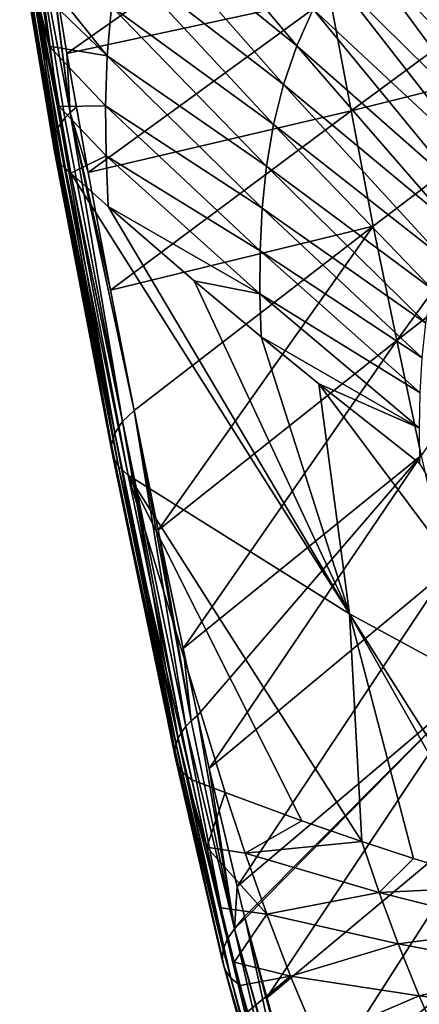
# Model space of a CAD drawing. Header units: metres. Extents: x -81 to 81, y -160 to 24.
# Tile 77 of 256: x -80.58 to -76.07, y -47.56 to -36.46. Entities that reach past the tile are written whole.
import ezdxf

# ---------------------------------------------------------------- set-up
doc = ezdxf.new("R2010")
doc.units = ezdxf.units.M
doc.layers.add('solid_501850_SW0001', color=7, linetype='CONTINUOUS')

msp = doc.modelspace()

# ---------------------------------------------------------------- linework, layer by layer
at = {"layer": 'solid_501850_SW0001'}
for points in [[(-77.450188, -36.750546, 63.034435), (-79.154945, -34.715939, 62.117641), (-79.325607, -35.226982, 61.443817)], [(-77.450188, -36.750546, 63.034435), (-77.265869, -36.337666, 63.619663), (-79.154945, -34.715939, 62.117641)], [(-74.406425, -37.103386, 66.856361), (-75.865097, -34.731194, 66.603828), (-76.200188, -34.983921, 66.016075)], [(-77.300278, -34.906338, 54.568901), (-80.042793, -36.834946, 56.875275), (-80.261314, -35.502468, 57.820427)], [(-77.076332, -36.19392, 53.646263), (-80.042793, -36.834946, 56.875275), (-77.300278, -34.906338, 54.568901)], [(-74.678757, -37.309971, 66.371971), (-76.200188, -34.983921, 66.016075), (-76.511101, -35.272026, 65.419098)], [(-74.678757, -37.309971, 66.371971), (-74.406425, -37.103386, 66.856361), (-76.200188, -34.983921, 66.016075)], [(-80.006241, -37.501171, 56.508286), (-80.43309, -35.251255, 58.190987), (-80.313683, -35.149681, 58.067261)], [(-80.006241, -37.501171, 56.508286), (-80.313683, -35.149681, 58.067261), (-80.310158, -35.173988, 58.050308)], [(-80.006241, -37.501171, 56.508286), (-80.310158, -35.173988, 58.050308), (-80.261314, -35.502468, 57.820427)], [(-80.116005, -37.630562, 56.660923), (-80.518387, -35.363194, 58.332745), (-80.43309, -35.251255, 58.190987)], [(-80.066772, -37.564693, 56.581535), (-80.116005, -37.630562, 56.660923), (-80.43309, -35.251255, 58.190987)], [(-80.006241, -37.501171, 56.508286), (-80.066772, -37.564693, 56.581535), (-80.43309, -35.251255, 58.190987)], [(-77.598717, -37.185799, 62.464737), (-79.325607, -35.226982, 61.443817), (-79.453247, -35.758606, 60.791241)], [(-77.598717, -37.185799, 62.464737), (-77.450188, -36.750546, 63.034435), (-79.325607, -35.226982, 61.443817)], [(-74.932083, -37.545986, 65.880257), (-76.511101, -35.272026, 65.419098), (-76.794281, -35.595192, 64.817184)], [(-74.932083, -37.545986, 65.880257), (-74.678757, -37.309971, 66.371971), (-76.511101, -35.272026, 65.419098)], [(-80.178177, -37.765858, 56.833885), (-80.566399, -35.479172, 58.488132), (-80.518387, -35.363194, 58.332745)], [(-80.153305, -37.697906, 56.745407), (-80.178177, -37.765858, 56.833885), (-80.518387, -35.363194, 58.332745)], [(-80.116005, -37.630562, 56.660923), (-80.153305, -37.697906, 56.745407), (-80.518387, -35.363194, 58.332745)], [(-80.1903, -37.833523, 56.925205), (-80.575211, -35.594563, 58.650944), (-80.566399, -35.479172, 58.488132)], [(-80.178177, -37.765858, 56.833885), (-80.1903, -37.833523, 56.925205), (-80.566399, -35.479172, 58.488132)], [(-80.006241, -37.501171, 56.508286), (-80.261314, -35.502468, 57.820427), (-80.042793, -36.834946, 56.875275)], [(-74.148628, -35.500202, 50.556831), (-76.837585, -37.48349, 52.730133), (-77.076332, -36.19392, 53.646263)], [(-73.9077, -36.751068, 49.678143), (-76.837585, -37.48349, 52.730133), (-74.148628, -35.500202, 50.556831)], [(-80.175842, -37.964474, 57.111565), (-80.544472, -35.704765, 58.814686), (-80.575211, -35.594563, 58.650944)], [(-80.189522, -37.900017, 57.018169), (-80.175842, -37.964474, 57.111565), (-80.575211, -35.594563, 58.650944)], [(-80.1903, -37.833523, 56.925205), (-80.189522, -37.900017, 57.018169), (-80.575211, -35.594563, 58.650944)], [(-75.163513, -37.811161, 65.384827), (-76.794281, -35.595192, 64.817184), (-77.046745, -35.951283, 64.215599)], [(-75.163513, -37.811161, 65.384827), (-74.932083, -37.545986, 65.880257), (-76.794281, -35.595192, 64.817184)], [(-80.110672, -38.083939, 57.294781), (-80.47541, -35.805378, 58.972828), (-80.544472, -35.704765, 58.814686)], [(-80.149445, -38.026047, 57.204174), (-80.110672, -38.083939, 57.294781), (-80.544472, -35.704765, 58.814686)], [(-80.175842, -37.964474, 57.111565), (-80.149445, -38.026047, 57.204174), (-80.544472, -35.704765, 58.814686)], [(-80.47541, -35.805378, 58.972828), (-79.99852, -38.185905, 57.465466), (-80.129349, -37.433521, 58.010174)], [(-80.060036, -38.137383, 57.38221), (-79.99852, -38.185905, 57.465466), (-80.47541, -35.805378, 58.972828)], [(-80.47541, -35.805378, 58.972828), (-80.129349, -37.433521, 58.010174), (-80.241615, -36.75346, 58.501736)], [(-80.47541, -35.805378, 58.972828), (-80.241615, -36.75346, 58.501736), (-80.33564, -36.136795, 58.944641)], [(-80.110672, -38.083939, 57.294781), (-80.060036, -38.137383, 57.38221), (-80.47541, -35.805378, 58.972828)], [(-77.711998, -37.638992, 61.913925), (-79.453247, -35.758606, 60.791241), (-79.539726, -36.305515, 60.162991)], [(-77.711998, -37.638992, 61.913925), (-77.598717, -37.185799, 62.464737), (-79.453247, -35.758606, 60.791241)], [(-79.588844, -36.862854, 59.559711), (-80.371719, -35.885815, 59.123703), (-80.33564, -36.136795, 58.944641)], [(-79.588844, -36.862854, 59.559711), (-79.539726, -36.305515, 60.162991), (-80.371719, -35.885815, 59.123703)], [(-75.370583, -38.103714, 64.890099), (-77.046745, -35.951283, 64.215599), (-77.265869, -36.337666, 63.619663)], [(-75.370583, -38.103714, 64.890099), (-75.163513, -37.811161, 65.384827), (-77.046745, -35.951283, 64.215599)], [(-79.588844, -36.862854, 59.559711), (-80.33564, -36.136795, 58.944641), (-80.241615, -36.75346, 58.501736)], [(-77.076332, -36.19392, 53.646263), (-79.800964, -38.177567, 55.916893), (-80.042793, -36.834946, 56.875275)], [(-76.837585, -37.48349, 52.730133), (-79.800964, -38.177567, 55.916893), (-77.076332, -36.19392, 53.646263)], [(-77.791458, -38.105568, 61.384514), (-79.539726, -36.305515, 60.162991), (-79.588844, -36.862854, 59.559711)], [(-77.791458, -38.105568, 61.384514), (-77.711998, -37.638992, 61.913925), (-79.539726, -36.305515, 60.162991)], [(-75.551132, -38.421432, 64.400528), (-77.265869, -36.337666, 63.619663), (-77.450188, -36.750546, 63.034435)], [(-75.551132, -38.421432, 64.400528), (-75.370583, -38.103714, 64.890099), (-77.265869, -36.337666, 63.619663)], [(-79.606339, -37.426197, 58.979607), (-80.241615, -36.75346, 58.501736), (-80.129349, -37.433521, 58.010174)], [(-79.606339, -37.426197, 58.979607), (-79.588844, -36.862854, 59.559711), (-80.241615, -36.75346, 58.501736)], [(-79.800964, -38.177567, 55.916893), (-79.935211, -37.440819, 56.442127), (-80.042793, -36.834946, 56.875275)], [(-80.006241, -37.501171, 56.508286), (-80.042793, -36.834946, 56.875275), (-79.935211, -37.440819, 56.442127)], [(-75.703918, -38.76115, 63.920338), (-77.450188, -36.750546, 63.034435), (-77.598717, -37.185799, 62.464737)], [(-75.703918, -38.76115, 63.920338), (-75.551132, -38.421432, 64.400528), (-77.450188, -36.750546, 63.034435)], [(-73.9077, -36.751068, 49.678143), (-76.586342, -38.783333, 51.817875), (-76.837585, -37.48349, 52.730133)], [(-76.321892, -40.071712, 50.9184), (-76.586342, -38.783333, 51.817875), (-73.9077, -36.751068, 49.678143)], [(-73.652077, -37.992443, 48.812275), (-76.321892, -40.071712, 50.9184), (-73.9077, -36.751068, 49.678143)], [(-77.840118, -38.581295, 60.876907), (-79.588844, -36.862854, 59.559711), (-79.606339, -37.426197, 58.979607)], [(-77.840118, -38.581295, 60.876907), (-77.791458, -38.105568, 61.384514), (-79.588844, -36.862854, 59.559711)], [(-75.828056, -39.119427, 63.453541), (-77.598717, -37.185799, 62.464737), (-77.711998, -37.638992, 61.913925)], [(-75.828056, -39.119427, 63.453541), (-75.703918, -38.76115, 63.920338), (-77.598717, -37.185799, 62.464737)], [(-79.599594, -37.991909, 58.4184), (-79.606339, -37.426197, 58.979607), (-80.129349, -37.433521, 58.010174)], [(-79.599594, -37.991909, 58.4184), (-80.129349, -37.433521, 58.010174), (-79.99852, -38.185905, 57.465466)], [(-79.414909, -40.986584, 54.159119), (-80.066772, -37.564693, 56.581535), (-80.006241, -37.501171, 56.508286)], [(-80.006241, -37.501171, 56.508286), (-79.935211, -37.440819, 56.442127), (-79.800964, -38.177567, 55.916893)], [(-80.006241, -37.501171, 56.508286), (-79.800964, -38.177567, 55.916893), (-79.550911, -39.505032, 54.975956)], [(-80.006241, -37.501171, 56.508286), (-79.550911, -39.505032, 54.975956), (-79.284973, -40.863819, 54.020725)], [(-79.414909, -40.986584, 54.159119), (-80.006241, -37.501171, 56.508286), (-79.284973, -40.863819, 54.020725)], [(-76.837585, -37.48349, 52.730133), (-79.550911, -39.505032, 54.975956), (-79.800964, -38.177567, 55.916893)], [(-77.862587, -39.062309, 60.389408), (-79.606339, -37.426197, 58.979607), (-79.599594, -37.991909, 58.4184)], [(-77.862587, -39.062309, 60.389408), (-77.840118, -38.581295, 60.876907), (-79.606339, -37.426197, 58.979607)], [(-76.586342, -38.783333, 51.817875), (-79.550911, -39.505032, 54.975956), (-76.837585, -37.48349, 52.730133)], [(-79.500809, -41.117767, 54.322079), (-80.153305, -37.697906, 56.745407), (-80.116005, -37.630562, 56.660923)], [(-79.414909, -40.986584, 54.159119), (-80.116005, -37.630562, 56.660923), (-80.066772, -37.564693, 56.581535)], [(-79.500809, -41.117767, 54.322079), (-80.116005, -37.630562, 56.660923), (-79.414909, -40.986584, 54.159119)], [(-79.500809, -41.117767, 54.322079), (-80.178177, -37.765858, 56.833885), (-80.153305, -37.697906, 56.745407)], [(-75.923935, -39.492561, 63.002911), (-77.711998, -37.638992, 61.913925), (-77.791458, -38.105568, 61.384514)], [(-75.923935, -39.492561, 63.002911), (-75.828056, -39.119427, 63.453541), (-77.711998, -37.638992, 61.913925)], [(-79.538216, -41.250622, 54.501228), (-80.1903, -37.833523, 56.925205), (-80.178177, -37.765858, 56.833885)], [(-79.538216, -41.250622, 54.501228), (-80.189522, -37.900017, 57.018169), (-80.1903, -37.833523, 56.925205)], [(-79.538216, -41.250622, 54.501228), (-80.178177, -37.765858, 56.833885), (-79.500809, -41.117767, 54.322079)], [(-79.52523, -41.378349, 54.687401), (-80.175842, -37.964474, 57.111565), (-80.189522, -37.900017, 57.018169)], [(-79.52523, -41.378349, 54.687401), (-80.189522, -37.900017, 57.018169), (-79.538216, -41.250622, 54.501228)], [(-79.52523, -41.378349, 54.687401), (-80.149445, -38.026047, 57.204174), (-80.175842, -37.964474, 57.111565)], [(-79.462509, -41.494415, 54.871082), (-80.110672, -38.083939, 57.294781), (-80.149445, -38.026047, 57.204174)], [(-79.462509, -41.494415, 54.871082), (-80.149445, -38.026047, 57.204174), (-79.52523, -41.378349, 54.687401)], [(-79.599594, -37.991909, 58.4184), (-79.99852, -38.185905, 57.465466), (-79.576263, -38.560902, 57.870491)], [(-77.864845, -39.545387, 59.91819), (-79.599594, -37.991909, 58.4184), (-79.576263, -38.560902, 57.870491)], [(-77.864845, -39.545387, 59.91819), (-77.862587, -39.062309, 60.389408), (-79.599594, -37.991909, 58.4184)], [(-73.652077, -37.992443, 48.812275), (-76.045235, -41.368797, 50.023861), (-76.321892, -40.071712, 50.9184)], [(-79.462509, -41.494415, 54.871082), (-80.060036, -38.137383, 57.38221), (-80.110672, -38.083939, 57.294781)], [(-80.060036, -38.137383, 57.38221), (-79.353249, -41.592896, 55.042881), (-79.99852, -38.185905, 57.465466)], [(-79.462509, -41.494415, 54.871082), (-79.353249, -41.592896, 55.042881), (-80.060036, -38.137383, 57.38221)], [(-79.99852, -38.185905, 57.465466), (-79.353249, -41.592896, 55.042881), (-76.856537, -43.154495, 57.984741)], [(-79.576263, -38.560902, 57.870491), (-79.99852, -38.185905, 57.465466), (-76.856537, -43.154495, 57.984741)], [(-75.992622, -39.876747, 62.570511), (-77.791458, -38.105568, 61.384514), (-77.840118, -38.581295, 60.876907)], [(-75.992622, -39.876747, 62.570511), (-75.923935, -39.492561, 63.002911), (-77.791458, -38.105568, 61.384514)], [(-78.606171, -39.399933, 58.776688), (-79.576263, -38.560902, 57.870491), (-76.856537, -43.154495, 57.984741)], [(-77.864845, -39.545387, 59.91819), (-79.576263, -38.560902, 57.870491), (-78.606171, -39.399933, 58.776688)], [(-76.036491, -40.268463, 62.15662), (-77.840118, -38.581295, 60.876907), (-77.862587, -39.062309, 60.389408)], [(-76.036491, -40.268463, 62.15662), (-75.992622, -39.876747, 62.570511), (-77.840118, -38.581295, 60.876907)], [(-76.586342, -38.783333, 51.817875), (-79.284973, -40.863819, 54.020725), (-79.550911, -39.505032, 54.975956)], [(-79.01152, -42.212013, 53.081093), (-79.284973, -40.863819, 54.020725), (-76.586342, -38.783333, 51.817875)], [(-76.321892, -40.071712, 50.9184), (-79.01152, -42.212013, 53.081093), (-76.586342, -38.783333, 51.817875)], [(-76.059212, -40.66449, 61.759758), (-77.862587, -39.062309, 60.389408), (-77.864845, -39.545387, 59.91819)], [(-76.059212, -40.66449, 61.759758), (-76.036491, -40.268463, 62.15662), (-77.862587, -39.062309, 60.389408)], [(-77.851471, -40.031708, 59.45892), (-78.606171, -39.399933, 58.776688), (-76.856537, -43.154495, 57.984741)], [(-77.864845, -39.545387, 59.91819), (-78.606171, -39.399933, 58.776688), (-77.851471, -40.031708, 59.45892)], [(-76.065582, -41.062157, 61.376644), (-77.864845, -39.545387, 59.91819), (-77.851471, -40.031708, 59.45892)], [(-76.065582, -41.062157, 61.376644), (-76.059212, -40.66449, 61.759758), (-77.864845, -39.545387, 59.91819)], [(-76.321892, -40.071712, 50.9184), (-78.731163, -43.546444, 52.158733), (-79.01152, -42.212013, 53.081093)], [(-76.321892, -40.071712, 50.9184), (-76.045235, -41.368797, 50.023861), (-78.731163, -43.546444, 52.158733)], [(-77.200447, -40.562511, 60.032001), (-77.851471, -40.031708, 59.45892), (-76.856537, -43.154495, 57.984741)], [(-76.065582, -41.062157, 61.376644), (-77.851471, -40.031708, 59.45892), (-77.200447, -40.562511, 60.032001)], [(-77.200447, -40.562511, 60.032001), (-76.856537, -43.154495, 57.984741), (-74.166405, -44.614182, 60.836063)], [(-76.060608, -41.461391, 61.00238), (-77.200447, -40.562511, 60.032001), (-74.166405, -44.614182, 60.836063)], [(-76.065582, -41.062157, 61.376644), (-77.200447, -40.562511, 60.032001), (-76.060608, -41.461391, 61.00238)], [(-78.699791, -44.425484, 51.778996), (-79.414909, -40.986584, 54.159119), (-79.284973, -40.863819, 54.020725)], [(-78.639191, -44.362179, 51.705547), (-79.284973, -40.863819, 54.020725), (-79.01152, -42.212013, 53.081093)], [(-78.639191, -44.362179, 51.705547), (-78.699791, -44.425484, 51.778996), (-79.284973, -40.863819, 54.020725)], [(-78.78669, -44.557106, 51.944088), (-79.500809, -41.117767, 54.322079), (-79.414909, -40.986584, 54.159119)], [(-78.749176, -44.490746, 51.858856), (-78.78669, -44.557106, 51.944088), (-79.414909, -40.986584, 54.159119)], [(-78.699791, -44.425484, 51.778996), (-78.749176, -44.490746, 51.858856), (-79.414909, -40.986584, 54.159119)], [(-78.824326, -44.689659, 52.126144), (-79.538216, -41.250622, 54.501228), (-79.500809, -41.117767, 54.322079)], [(-78.811852, -44.623703, 52.033573), (-78.824326, -44.689659, 52.126144), (-79.500809, -41.117767, 54.322079)], [(-78.78669, -44.557106, 51.944088), (-78.811852, -44.623703, 52.033573), (-79.500809, -41.117767, 54.322079)], [(-78.810745, -44.816235, 52.315685), (-79.52523, -41.378349, 54.687401), (-79.538216, -41.250622, 54.501228)], [(-78.823959, -44.754116, 52.220592), (-78.810745, -44.816235, 52.315685), (-79.538216, -41.250622, 54.501228)], [(-78.824326, -44.689659, 52.126144), (-78.823959, -44.754116, 52.220592), (-79.538216, -41.250622, 54.501228)], [(-78.746643, -44.930237, 52.502838), (-79.462509, -41.494415, 54.871082), (-79.52523, -41.378349, 54.687401)], [(-78.784859, -44.875195, 52.410179), (-78.746643, -44.930237, 52.502838), (-79.52523, -41.378349, 54.687401)], [(-78.810745, -44.816235, 52.315685), (-78.784859, -44.875195, 52.410179), (-79.52523, -41.378349, 54.687401)], [(-78.731163, -43.546444, 52.158733), (-76.045235, -41.368797, 50.023861), (-78.567856, -44.301765, 51.639732)], [(-76.045235, -41.368797, 50.023861), (-78.436287, -44.897621, 51.231483), (-78.567856, -44.301765, 51.639732)], [(-76.045235, -41.368797, 50.023861), (-75.753975, -42.667282, 49.136307), (-78.436287, -44.897621, 51.231483)], [(-79.462509, -41.494415, 54.871082), (-78.635384, -45.025688, 52.677879), (-79.353249, -41.592896, 55.042881)], [(-78.696602, -44.980629, 52.592453), (-78.635384, -45.025688, 52.677879), (-79.462509, -41.494415, 54.871082)], [(-78.746643, -44.930237, 52.502838), (-78.696602, -44.980629, 52.592453), (-79.462509, -41.494415, 54.871082)], [(-78.258751, -45.171089, 53.243877), (-79.353249, -41.592896, 55.042881), (-78.635384, -45.025688, 52.677879)], [(-76.717079, -45.72311, 55.475368), (-76.856537, -43.154495, 57.984741), (-79.353249, -41.592896, 55.042881)], [(-77.392517, -45.489609, 54.514164), (-76.717079, -45.72311, 55.475368), (-79.353249, -41.592896, 55.042881)], [(-78.258751, -45.171089, 53.243877), (-77.392517, -45.489609, 54.514164), (-79.353249, -41.592896, 55.042881)], [(-78.639191, -44.362179, 51.705547), (-79.01152, -42.212013, 53.081093), (-78.731163, -43.546444, 52.158733)], [(-75.753975, -42.667282, 49.136307), (-78.123886, -46.230431, 50.311188), (-78.436287, -44.897621, 51.231483)], [(-75.753975, -42.667282, 49.136307), (-75.447884, -43.967163, 48.255863), (-78.123886, -46.230431, 50.311188)], [(-74.855789, -46.303555, 58.000015), (-74.166405, -44.614182, 60.836063), (-76.856537, -43.154495, 57.984741)], [(-75.11026, -46.229404, 57.665127), (-74.855789, -46.303555, 58.000015), (-76.856537, -43.154495, 57.984741)], [(-76.133743, -45.914703, 56.285736), (-75.11026, -46.229404, 57.665127), (-76.856537, -43.154495, 57.984741)], [(-76.717079, -45.72311, 55.475368), (-76.133743, -45.914703, 56.285736), (-76.856537, -43.154495, 57.984741)], [(-78.639191, -44.362179, 51.705547), (-78.731163, -43.546444, 52.158733), (-78.567856, -44.301765, 51.639732)], [(-78.039436, -46.567638, 50.075157), (-78.123886, -46.230431, 50.311188), (-75.447884, -43.967163, 48.255863)], [(-78.039436, -46.567638, 50.075157), (-75.447884, -43.967163, 48.255863), (-78.033226, -46.592049, 50.058006)], [(-75.447884, -43.967163, 48.255863), (-77.795441, -47.493244, 49.41914), (-78.033226, -46.592049, 50.058006)], [(-75.447884, -43.967163, 48.255863), (-75.127769, -45.26609, 47.380848), (-77.795441, -47.493244, 49.41914)], [(-78.150375, -46.705154, 50.173714), (-78.699791, -44.425484, 51.778996), (-78.639191, -44.362179, 51.705547)], [(-78.150375, -46.705154, 50.173714), (-78.639191, -44.362179, 51.705547), (-78.567856, -44.301765, 51.639732)], [(-78.150375, -46.705154, 50.173714), (-78.567856, -44.301765, 51.639732), (-78.436287, -44.897621, 51.231483)], [(-78.234558, -46.822701, 50.31155), (-78.78669, -44.557106, 51.944088), (-78.749176, -44.490746, 51.858856)], [(-78.234558, -46.822701, 50.31155), (-78.749176, -44.490746, 51.858856), (-78.699791, -44.425484, 51.778996)], [(-78.234558, -46.822701, 50.31155), (-78.699791, -44.425484, 51.778996), (-78.150375, -46.705154, 50.173714)], [(-78.28196, -46.941761, 50.464779), (-78.824326, -44.689659, 52.126144), (-78.811852, -44.623703, 52.033573)], [(-78.28196, -46.941761, 50.464779), (-78.811852, -44.623703, 52.033573), (-78.78669, -44.557106, 51.944088)], [(-78.28196, -46.941761, 50.464779), (-78.78669, -44.557106, 51.944088), (-78.234558, -46.822701, 50.31155)], [(-78.290695, -47.057583, 50.627293), (-78.823959, -44.754116, 52.220592), (-78.824326, -44.689659, 52.126144)], [(-78.290695, -47.057583, 50.627293), (-78.824326, -44.689659, 52.126144), (-78.28196, -46.941761, 50.464779)], [(-78.260406, -47.16555, 50.792603), (-78.810745, -44.816235, 52.315685), (-78.823959, -44.754116, 52.220592)], [(-78.260406, -47.16555, 50.792603), (-78.823959, -44.754116, 52.220592), (-78.290695, -47.057583, 50.627293)], [(-78.260406, -47.16555, 50.792603), (-78.784859, -44.875195, 52.410179), (-78.810745, -44.816235, 52.315685)], [(-78.192299, -47.261349, 50.954117), (-78.746643, -44.930237, 52.502838), (-78.784859, -44.875195, 52.410179)], [(-78.192299, -47.261349, 50.954117), (-78.784859, -44.875195, 52.410179), (-78.260406, -47.16555, 50.792603)], [(-78.192299, -47.261349, 50.954117), (-78.696602, -44.980629, 52.592453), (-78.746643, -44.930237, 52.502838)], [(-78.150375, -46.705154, 50.173714), (-78.436287, -44.897621, 51.231483), (-78.123886, -46.230431, 50.311188)], [(-78.696602, -44.980629, 52.592453), (-78.464966, -45.785454, 52.16404), (-78.635384, -45.025688, 52.677879)], [(-78.696602, -44.980629, 52.592453), (-78.087715, -47.346458, 51.101715), (-78.154625, -47.083858, 51.281979)], [(-78.192299, -47.261349, 50.954117), (-78.087715, -47.346458, 51.101715), (-78.696602, -44.980629, 52.592453)], [(-78.696602, -44.980629, 52.592453), (-78.154625, -47.083858, 51.281979), (-78.305809, -46.468536, 51.701374)], [(-78.696602, -44.980629, 52.592453), (-78.305809, -46.468536, 51.701374), (-78.464966, -45.785454, 52.16404)], [(-78.464966, -45.785454, 52.16404), (-78.258751, -45.171089, 53.243877), (-78.635384, -45.025688, 52.677879)], [(-78.032669, -45.853542, 52.915817), (-78.258751, -45.171089, 53.243877), (-78.464966, -45.785454, 52.16404)], [(-78.032669, -45.853542, 52.915817), (-77.392517, -45.489609, 54.514164), (-78.258751, -45.171089, 53.243877)], [(-77.795441, -47.493244, 49.41914), (-75.127769, -45.26609, 47.380848), (-77.413551, -48.834454, 48.446526)], [(-75.127769, -45.26609, 47.380848), (-75.3274, -47.012276, 46.884762), (-77.413551, -48.834454, 48.446526)], [(-78.032669, -45.853542, 52.915817), (-76.717079, -45.72311, 55.475368), (-77.392517, -45.489609, 54.514164)], [(-77.307144, -49.161392, 48.219147), (-75.3274, -47.012276, 46.884762), (-72.771835, -45.519157, 44.78051)], [(-77.177856, -49.499691, 48.010307), (-77.307144, -49.161392, 48.219147), (-72.771835, -45.519157, 44.78051)], [(-77.177856, -49.499691, 48.010307), (-72.771835, -45.519157, 44.78051), (-72.528053, -46.137047, 44.481415)], [(-76.519272, -46.296421, 55.192936), (-76.717079, -45.72311, 55.475368), (-78.032669, -45.853542, 52.915817)], [(-76.519272, -46.296421, 55.192936), (-76.133743, -45.914703, 56.285736), (-76.717079, -45.72311, 55.475368)], [(-77.789299, -46.542835, 52.59856), (-78.464966, -45.785454, 52.16404), (-78.305809, -46.468536, 51.701374)], [(-77.789299, -46.542835, 52.59856), (-78.032669, -45.853542, 52.915817), (-78.464966, -45.785454, 52.16404)], [(-76.519272, -46.296421, 55.192936), (-78.032669, -45.853542, 52.915817), (-77.789299, -46.542835, 52.59856)], [(-76.519272, -46.296421, 55.192936), (-75.11026, -46.229404, 57.665127), (-76.133743, -45.914703, 56.285736)], [(-77.026085, -49.848099, 47.821667), (-77.177856, -49.499691, 48.010307), (-72.528053, -46.137047, 44.481415)], [(-76.852425, -50.204746, 47.655033), (-77.026085, -49.848099, 47.821667), (-72.528053, -46.137047, 44.481415)], [(-76.852425, -50.204746, 47.655033), (-72.528053, -46.137047, 44.481415), (-72.223656, -46.760452, 44.243107)], [(-78.150375, -46.705154, 50.173714), (-78.123886, -46.230431, 50.311188), (-78.039436, -46.567638, 50.075157)], [(-76.305321, -46.875603, 54.920609), (-76.519272, -46.296421, 55.192936), (-77.789299, -46.542835, 52.59856)], [(-74.942688, -46.69595, 57.433372), (-75.11026, -46.229404, 57.665127), (-76.519272, -46.296421, 55.192936)], [(-74.942688, -46.69595, 57.433372), (-76.519272, -46.296421, 55.192936), (-76.305321, -46.875603, 54.920609)], [(-77.789299, -46.542835, 52.59856), (-78.305809, -46.468536, 51.701374), (-78.154625, -47.083858, 51.281979)], [(-77.520119, -47.242382, 52.294689), (-77.789299, -46.542835, 52.59856), (-78.154625, -47.083858, 51.281979)], [(-78.150375, -46.705154, 50.173714), (-78.039436, -46.567638, 50.075157), (-78.033226, -46.592049, 50.058006)], [(-77.520935, -48.941551, 48.548031), (-78.150375, -46.705154, 50.173714), (-78.033226, -46.592049, 50.058006)], [(-78.033226, -46.592049, 50.058006), (-77.795441, -47.493244, 49.41914), (-77.413551, -48.834454, 48.446526)], [(-77.520935, -48.941551, 48.548031), (-78.033226, -46.592049, 50.058006), (-77.413551, -48.834454, 48.446526)], [(-76.305321, -46.875603, 54.920609), (-77.789299, -46.542835, 52.59856), (-77.520119, -47.242382, 52.294689)], [(-77.609612, -49.069599, 48.685436), (-78.234558, -46.822701, 50.31155), (-78.150375, -46.705154, 50.173714)], [(-77.531837, -48.954578, 48.561253), (-77.609612, -49.069599, 48.685436), (-78.150375, -46.705154, 50.173714)], [(-77.520935, -48.941551, 48.548031), (-77.531837, -48.954578, 48.561253), (-78.150375, -46.705154, 50.173714)], [(-74.763161, -47.16716, 57.208302), (-74.942688, -46.69595, 57.433372), (-76.305321, -46.875603, 54.920609)], [(-77.658882, -49.198849, 48.840378), (-78.28196, -46.941761, 50.464779), (-78.234558, -46.822701, 50.31155)], [(-77.615387, -49.080647, 48.698048), (-77.658882, -49.198849, 48.840378), (-78.234558, -46.822701, 50.31155)], [(-77.609612, -49.069599, 48.685436), (-77.615387, -49.080647, 48.698048), (-78.234558, -46.822701, 50.31155)], [(-76.65831, -50.566208, 47.512589), (-76.852425, -50.204746, 47.655033), (-72.223656, -46.760452, 44.243107)], [(-76.65831, -50.566208, 47.512589), (-72.223656, -46.760452, 44.243107), (-71.867035, -47.377789, 44.067123)], [(-77.660706, -49.207409, 48.851219), (-78.290695, -47.057583, 50.627293), (-78.28196, -46.941761, 50.464779)], [(-77.658882, -49.198849, 48.840378), (-77.660706, -49.207409, 48.851219), (-78.28196, -46.941761, 50.464779)], [(-76.069771, -47.463783, 54.659706), (-76.305321, -46.875603, 54.920609), (-77.520119, -47.242382, 52.294689)], [(-74.763161, -47.16716, 57.208302), (-76.305321, -46.875603, 54.920609), (-76.069771, -47.463783, 54.659706)], [(-77.665932, -49.32959, 49.014404), (-78.260406, -47.16555, 50.792603), (-78.290695, -47.057583, 50.627293)], [(-77.666626, -49.323715, 49.006172), (-77.665932, -49.32959, 49.014404), (-78.290695, -47.057583, 50.627293)], [(-77.660706, -49.207409, 48.851219), (-77.666626, -49.323715, 49.006172), (-78.290695, -47.057583, 50.627293)], [(-77.307144, -49.161392, 48.219147), (-77.413551, -48.834454, 48.446526), (-75.3274, -47.012276, 46.884762)], [(-77.630836, -49.442104, 49.180817), (-78.192299, -47.261349, 50.954117), (-78.260406, -47.16555, 50.792603)], [(-77.632523, -49.438805, 49.175671), (-77.630836, -49.442104, 49.180817), (-78.260406, -47.16555, 50.792603)], [(-77.665932, -49.32959, 49.014404), (-77.632523, -49.438805, 49.175671), (-78.260406, -47.16555, 50.792603)], [(-77.520119, -47.242382, 52.294689), (-78.154625, -47.083858, 51.281979), (-78.087715, -47.346458, 51.101715)], [(-74.566048, -47.646187, 56.992649), (-74.763161, -47.16716, 57.208302), (-76.069771, -47.463783, 54.659706)], [(-77.556892, -49.540272, 49.34354), (-78.087715, -47.346458, 51.101715), (-78.192299, -47.261349, 50.954117)], [(-77.558037, -49.539158, 49.341564), (-77.556892, -49.540272, 49.34354), (-78.192299, -47.261349, 50.954117)], [(-77.630836, -49.442104, 49.180817), (-77.558037, -49.539158, 49.341564), (-78.192299, -47.261349, 50.954117)], [(-77.520119, -47.242382, 52.294689), (-78.087715, -47.346458, 51.101715), (-78.00946, -47.646717, 50.894459)], [(-77.218292, -47.953049, 52.010406), (-77.520119, -47.242382, 52.294689), (-78.00946, -47.646717, 50.894459)], [(-76.069771, -47.463783, 54.659706), (-77.520119, -47.242382, 52.294689), (-77.218292, -47.953049, 52.010406)], [(-78.087715, -47.346458, 51.101715), (-77.447174, -49.620018, 49.495819), (-78.00946, -47.646717, 50.894459)], [(-77.556892, -49.540272, 49.34354), (-77.447174, -49.620018, 49.495819), (-78.087715, -47.346458, 51.101715)], [(-76.445175, -50.929317, 47.395935), (-76.65831, -50.566208, 47.512589), (-71.867035, -47.377789, 44.067123)], [(-76.214417, -51.291355, 47.306141), (-76.445175, -50.929317, 47.395935), (-71.867035, -47.377789, 44.067123)], [(-76.214417, -51.291355, 47.306141), (-71.867035, -47.377789, 44.067123), (-71.46357, -47.981575, 43.954437)], [(-75.807098, -48.061913, 54.415646), (-76.069771, -47.463783, 54.659706), (-77.218292, -47.953049, 52.010406)], [(-74.566048, -47.646187, 56.992649), (-76.069771, -47.463783, 54.659706), (-75.807098, -48.061913, 54.415646)]]:
    msp.add_3dface(points, dxfattribs=at)

doc.saveas('drawing.dxf')
